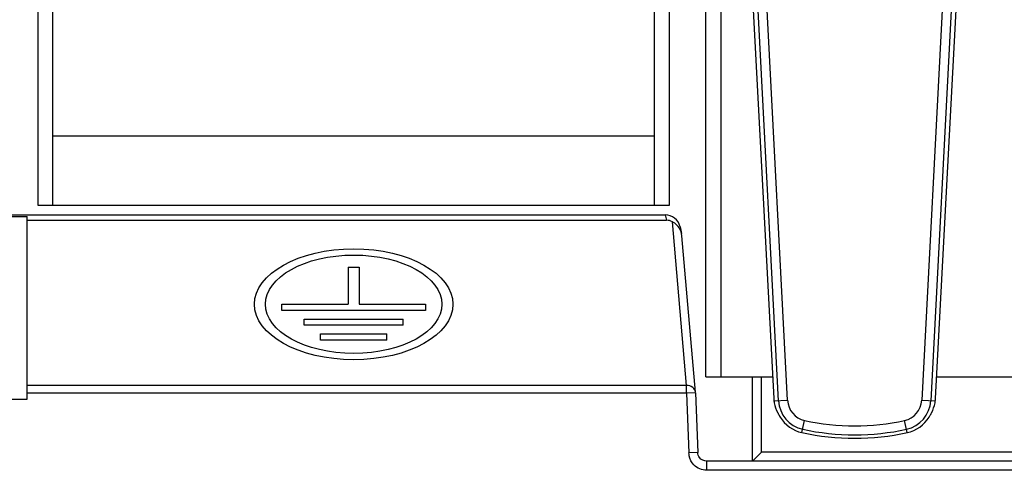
# Model space of a CAD drawing. Header units: millimetres. Extents: x 10777 to 12153, y -350 to 623.
# Tile 10 of 59: x 10948 to 10974, y 119 to 131. Entities that reach past the tile are written whole.
import ezdxf

# ---------------------------------------------------------------- set-up
doc = ezdxf.new("R2010")
doc.units = ezdxf.units.MM
doc.layers.add('07_ALL_FEATURES', color=7, linetype='Continuous')

msp = doc.modelspace()

# ---------------------------------------------------------------- linework, layer by layer
at = {"layer": '07_ALL_FEATURES', "color": 7, "linetype": 'Continuous'}
for p, q in [((10965.067, 126.432), (10965.067, 144.671)), ((10966.027, 121.872), (10966.027, 144.668)), ((10964.667, 126.432), (10964.667, 144.432)), ((10966.427, 144.432), (10966.427, 121.872)), ((10966.626, 144.066), (10967.837, 121.296)), ((10972.136, 121.296), (10973.347, 144.066)), ((10948.667, 126.432), (10948.667, 142.832)), ((10948.267, 142.032), (10948.267, 126.432)), ((10967.964, 121.241), (10966.878, 141.967)), ((10968.203, 121.253), (10967.116, 141.98)), ((10972.857, 141.98), (10971.771, 121.253)), ((10973.096, 141.967), (10972.009, 121.241)), ((10948.667, 128.272), (10964.667, 128.272)), ((10948.267, 126.432), (10965.067, 126.432)), ((10945.512, 126.173), (10964.952, 126.173)), ((10947.587, 126.135), (10947.987, 126.135)), ((10947.987, 121.281), (10947.987, 126.135)), ((10947.987, 126.032), (10964.985, 126.032)), ((10964.952, 126.173), (10964.985, 126.032)), ((10965.518, 121.642), (10965.14, 125.991)), ((10965.345, 125.858), (10965.386, 125.681)), ((10965.396, 125.619), (10965.386, 125.681)), ((10965.757, 121.463), (10965.396, 125.619)), ((10956.519, 124.783), (10956.519, 123.801)), ((10956.519, 124.783), (10956.815, 124.783)), ((10956.815, 124.783), (10956.815, 123.801)), ((10954.759, 123.636), (10954.759, 123.801)), ((10954.759, 123.801), (10956.519, 123.801)), ((10958.575, 123.636), (10954.759, 123.636)), ((10956.815, 123.801), (10958.575, 123.801)), ((10958.575, 123.801), (10958.575, 123.636)), ((10955.347, 123.243), (10955.347, 123.409)), ((10955.347, 123.409), (10957.987, 123.409)), ((10957.987, 123.243), (10957.987, 123.409)), ((10957.987, 123.243), (10955.347, 123.243)), ((10955.787, 122.851), (10955.787, 123.016)), ((10955.787, 123.016), (10957.547, 123.016)), ((10957.547, 122.851), (10955.787, 122.851)), ((10957.547, 122.851), (10957.547, 123.016)), ((10966.027, 121.872), (10967.806, 121.872)), ((10967.267, 119.632), (10967.267, 121.872)), ((10967.507, 119.872), (10967.507, 121.872)), ((10972.167, 121.872), (10976.686, 121.872)), ((10965.518, 121.642), (10947.987, 121.642)), ((10965.518, 121.442), (10965.518, 121.642)), ((10947.587, 121.281), (10947.987, 121.281)), ((10965.518, 121.442), (10947.987, 121.442)), ((10965.758, 121.451), (10965.518, 121.442)), ((10965.518, 121.442), (10965.574, 119.856)), ((10965.758, 121.451), (10965.813, 119.864)), ((10967.841, 121.234), (10968.203, 121.253)), ((10971.771, 121.253), (10972.132, 121.234)), ((10968.586, 120.394), (10968.657, 120.717)), ((10971.387, 120.394), (10971.316, 120.717)), ((10965.813, 119.864), (10965.574, 119.856)), ((10967.507, 119.872), (10967.267, 119.632)), ((10981.347, 119.872), (10967.507, 119.872)), ((10966.054, 119.392), (10966.054, 119.632)), ((11036.08, 119.632), (10966.054, 119.632)), ((11036.08, 119.392), (10966.054, 119.392))]:
    msp.add_line(p, q, dxfattribs=at)
for centre, radius, start, end in [((10964.872, 125.499), 0.56, 53.8863, 61.4673), ((10968.782, 121.283), 0.819, 183, 257.5765), ((10968.782, 121.283), 0.58, 183, 257.5765), ((10971.191, 121.283), 0.58, 282.4235, 357), ((10971.191, 121.283), 0.819, 282.4235, 357), ((10969.987, 126.752), 6.18, 257.5765, 282.4235), ((10969.987, 126.752), 6.419, 257.5765, 282.4235), ((10966.053, 119.873), 0.48, 182.0365, 191.37)]:
    msp.add_arc(centre, radius, start, end, dxfattribs=at)
for centre, major_axis, ratio, start_param, end_param in [((10964.955, 125.767), (-0.092, 0.396), 0.984002, -1.56217, -0.225459), ((10965.022, 125.482), (-0.076, 0.548), 0.720343, 5.793744, 6.183186), ((10967.851, 121.298), (-0.008, 0.16), 0.087367, -4.708276, -4.308653), ((10972.122, 121.298), (0.008, 0.16), 0.087367, -1.974532, -1.574909), ((10968.782, 121.368), (0, 0.955), 0.996098, 1.76432, 2.060264), ((10971.191, 121.368), (0, 0.955), 0.996098, -2.060264, -1.76432), ((10968.782, 121.284), (0, 0.912), 1, -4.160901, -3.358259), ((10971.191, 121.284), (0, 0.912), 1, -2.924926, -2.122284), ((10969.987, 126.757), (0, 6.516), 1, -3.358259, -2.924926)]:
    msp.add_ellipse(centre, major_axis=major_axis, ratio=ratio, start_param=start_param, end_param=end_param, dxfattribs=at)
for major_axis in [(2.64, 0), (2.344, 0)]:
    msp.add_ellipse((10956.667, 123.801), major_axis=major_axis, ratio=0.557763, dxfattribs=at)
for points in [[(10965.386, 125.681), (10965.361, 125.787), (10965.291, 125.887), (10965.203, 125.951)], [(10967.841, 121.234), (10967.843, 121.217), (10967.845, 121.201), (10967.848, 121.184)], [(10972.125, 121.184), (10972.128, 121.201), (10972.13, 121.217), (10972.132, 121.234)], [(10965.712, 119.535), (10965.648, 119.6), (10965.601, 119.688), (10965.583, 119.778)], [(10965.861, 119.728), (10965.832, 119.767), (10965.815, 119.816), (10965.813, 119.864)], [(10966.054, 119.632), (10965.982, 119.632), (10965.904, 119.671), (10965.861, 119.728)], [(10966.054, 119.392), (10965.93, 119.392), (10965.799, 119.447), (10965.712, 119.535)]]:
    msp.add_open_spline(points, degree=3, dxfattribs=at)
for points, knots in [([(10965.757, 121.463), (10965.753, 121.513), (10965.688, 121.616), (10965.575, 121.643), (10965.518, 121.642)], [0, 0, 0, 0, 0.468136, 1, 1, 1, 1]), ([(10967.942, 120.919), (10967.947, 120.91), (10967.967, 120.872), (10967.988, 120.835), (10968.005, 120.806)], [0, 0, 0, 0, 0.219544, 1, 1, 1, 1]), ([(10971.968, 120.806), (10971.974, 120.816), (10971.996, 120.853), (10972.016, 120.891), (10972.031, 120.919)], [0, 0, 0, 0, 0.270329, 1, 1, 1, 1])]:
    msp.add_open_spline(points, degree=3, knots=knots, dxfattribs=at)

doc.saveas('drawing.dxf')
